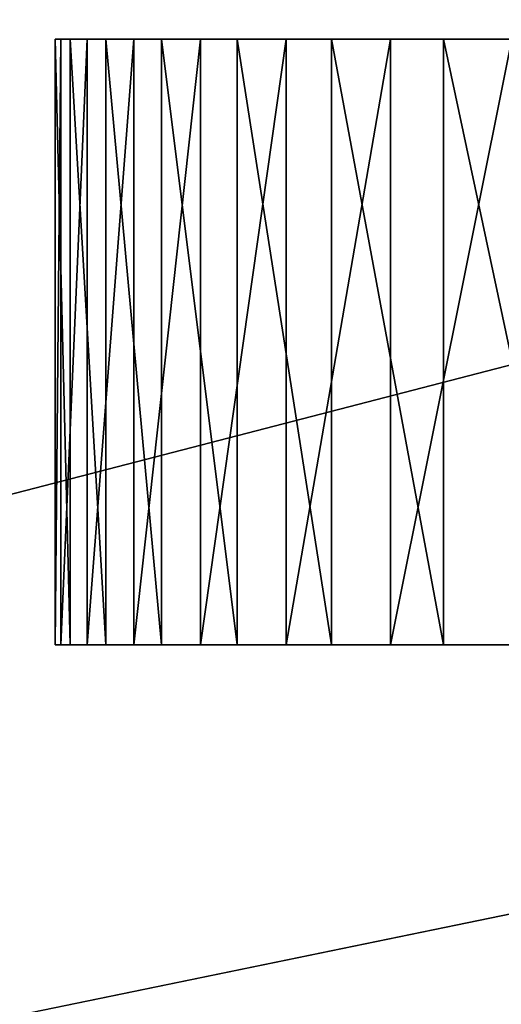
# Model space of a CAD drawing. Extents: x 0 to 180, y -180 to 1.
# Tile 6 of 256: x 79.83 to 82.21, y -148.28 to -143.4. Entities that reach past the tile are written whole.
import ezdxf

# ---------------------------------------------------------------- set-up
doc = ezdxf.new("R2010")
doc.units = 0
doc.header["$LTSCALE"] = 2.54
doc.layers.get('0').update_dxf_attribs({"color": 13, "linetype": 'CONTINUOUS'})

# ---------------------------------------------------------------- blocks, each defined once
blk = doc.blocks.new('GRUPA0_1')
at = {"color": 0}
for p, q in [((174.39769, -121.25748, 3), (31.37648, -158.28824, 3)), ((174.39769, -121.25748, 3), (31.37648, -158.28824, 3)), ((170.80241, -129.63548, 3), (31.37648, -158.28824, 3)), ((170.80241, -129.63548, 3), (31.37648, -158.28824, 3)), ((80.030678, -143.5, 681.71735), (80.002647, -143.5, 682.72992)), ((80.002647, -143.5, 682.72992), (80.077209, -143.5, 683.74017)), ((80.002647, -146.5, 682.72992), (80.030678, -143.5, 681.71735)), ((80.002647, -146.5, 682.72992), (80.030678, -143.5, 681.71735)), ((80.002647, -146.5, 682.72992), (80.002647, -143.5, 682.72992)), ((80.030678, -143.5, 681.71735), (80.002647, -143.5, 682.72992)), ((80.002647, -146.5, 682.72992), (80.002647, -143.5, 682.72992)), ((80.077209, -146.5, 683.74017), (80.002647, -143.5, 682.72992)), ((80.077209, -146.5, 683.74017), (80.002647, -143.5, 682.72992)), ((80.002647, -143.5, 682.72992), (80.077209, -143.5, 683.74017)), ((80.161003, -143.5, 680.71277), (80.030678, -143.5, 681.71735)), ((80.030678, -143.5, 681.71735), (80.253586, -143.5, 684.73773)), ((80.030678, -143.5, 681.71735), (80.253586, -143.5, 684.73773)), ((80.030678, -143.5, 681.71735), (80.077209, -143.5, 683.74017)), ((80.030678, -143.5, 681.71735), (80.077209, -143.5, 683.74017)), ((80.030678, -146.5, 681.71735), (80.161003, -143.5, 680.71277)), ((80.030678, -146.5, 681.71735), (80.161003, -143.5, 680.71277)), ((80.030678, -146.5, 681.71735), (80.030678, -143.5, 681.71735)), ((80.161003, -143.5, 680.71277), (80.030678, -143.5, 681.71735)), ((80.030678, -146.5, 681.71735), (80.030678, -143.5, 681.71735)), ((80.077209, -143.5, 683.74017), (80.253586, -143.5, 684.73773)), ((80.077209, -146.5, 683.74017), (80.077209, -143.5, 683.74017)), ((80.077209, -146.5, 683.74017), (80.077209, -143.5, 683.74017)), ((80.253586, -146.5, 684.73773), (80.077209, -143.5, 683.74017)), ((80.253586, -146.5, 684.73773), (80.077209, -143.5, 683.74017)), ((80.077209, -143.5, 683.74017), (80.253586, -143.5, 684.73773)), ((80.392288, -143.5, 679.72656), (80.161003, -143.5, 680.71277)), ((80.161003, -143.5, 680.71277), (80.253586, -143.5, 684.73773)), ((80.161003, -143.5, 680.71277), (80.253586, -143.5, 684.73773)), ((80.161003, -146.5, 680.71277), (80.392288, -143.5, 679.72656)), ((80.161003, -146.5, 680.71277), (80.392288, -143.5, 679.72656)), ((80.161003, -146.5, 680.71277), (80.161003, -143.5, 680.71277)), ((80.392288, -143.5, 679.72656), (80.161003, -143.5, 680.71277)), ((80.161003, -146.5, 680.71277), (80.161003, -143.5, 680.71277)), ((81.66317, -143.5, 676.97754), (80.253586, -143.5, 684.73773)), ((80.253586, -143.5, 684.73773), (80.529976, -143.5, 685.71228)), ((81.147247, -143.5, 677.8493), (80.253586, -143.5, 684.73773)), ((81.66317, -143.5, 676.97754), (80.253586, -143.5, 684.73773)), ((81.147247, -143.5, 677.8493), (80.253586, -143.5, 684.73773)), ((80.722168, -143.5, 678.7688), (80.253586, -143.5, 684.73773)), ((80.722168, -143.5, 678.7688), (80.253586, -143.5, 684.73773)), ((80.392288, -143.5, 679.72656), (80.253586, -143.5, 684.73773)), ((80.392288, -143.5, 679.72656), (80.253586, -143.5, 684.73773)), ((80.253586, -146.5, 684.73773), (80.253586, -143.5, 684.73773)), ((80.253586, -146.5, 684.73773), (80.253586, -143.5, 684.73773)), ((80.529976, -146.5, 685.71228), (80.253586, -143.5, 684.73773)), ((80.529976, -146.5, 685.71228), (80.253586, -143.5, 684.73773)), ((80.253586, -143.5, 684.73773), (80.529976, -143.5, 685.71228)), ((80.722168, -143.5, 678.7688), (80.392288, -143.5, 679.72656)), ((80.392288, -146.5, 679.72656), (80.722168, -143.5, 678.7688)), ((80.392288, -146.5, 679.72656), (80.722168, -143.5, 678.7688)), ((80.392288, -146.5, 679.72656), (80.392288, -143.5, 679.72656)), ((80.722168, -143.5, 678.7688), (80.392288, -143.5, 679.72656)), ((80.392288, -146.5, 679.72656), (80.392288, -143.5, 679.72656)), ((80.529976, -143.5, 685.71228), (81.66317, -143.5, 676.97754)), ((80.529976, -143.5, 685.71228), (80.903542, -143.5, 686.65381)), ((80.529976, -143.5, 685.71228), (81.66317, -143.5, 676.97754)), ((80.529976, -146.5, 685.71228), (80.529976, -143.5, 685.71228)), ((80.529976, -146.5, 685.71228), (80.529976, -143.5, 685.71228)), ((80.903542, -146.5, 686.65381), (80.529976, -143.5, 685.71228)), ((80.903542, -146.5, 686.65381), (80.529976, -143.5, 685.71228)), ((80.529976, -143.5, 685.71228), (80.903542, -143.5, 686.65381)), ((81.147247, -143.5, 677.8493), (80.722168, -143.5, 678.7688)), ((80.722168, -146.5, 678.7688), (81.147247, -143.5, 677.8493)), ((80.722168, -146.5, 678.7688), (81.147247, -143.5, 677.8493)), ((80.722168, -146.5, 678.7688), (80.722168, -143.5, 678.7688)), ((81.147247, -143.5, 677.8493), (80.722168, -143.5, 678.7688)), ((80.722168, -146.5, 678.7688), (80.722168, -143.5, 678.7688)), ((80.903542, -143.5, 686.65381), (81.66317, -143.5, 676.97754)), ((80.903542, -143.5, 686.65381), (81.66317, -143.5, 676.97754)), ((80.903542, -143.5, 686.65381), (81.370453, -143.5, 687.5528)), ((80.903542, -146.5, 686.65381), (80.903542, -143.5, 686.65381)), ((80.903542, -146.5, 686.65381), (80.903542, -143.5, 686.65381)), ((81.370453, -146.5, 687.5528), (80.903542, -143.5, 686.65381)), ((81.370453, -146.5, 687.5528), (80.903542, -143.5, 686.65381)), ((80.903542, -143.5, 686.65381), (81.370453, -143.5, 687.5528)), ((81.66317, -143.5, 676.97754), (81.147247, -143.5, 677.8493)), ((81.147247, -146.5, 677.8493), (81.66317, -143.5, 676.97754)), ((81.147247, -146.5, 677.8493), (81.66317, -143.5, 676.97754)), ((81.147247, -146.5, 677.8493), (81.147247, -143.5, 677.8493)), ((81.66317, -143.5, 676.97754), (81.147247, -143.5, 677.8493)), ((81.147247, -146.5, 677.8493), (81.147247, -143.5, 677.8493)), ((81.370453, -143.5, 687.5528), (81.66317, -143.5, 676.97754)), ((81.370453, -143.5, 687.5528), (81.66317, -143.5, 676.97754)), ((81.370453, -143.5, 687.5528), (81.925911, -143.5, 688.3999)), ((81.370453, -146.5, 687.5528), (81.370453, -143.5, 687.5528)), ((81.370453, -146.5, 687.5528), (81.370453, -143.5, 687.5528)), ((81.925911, -146.5, 688.3999), (81.370453, -143.5, 687.5528)), ((81.925911, -146.5, 688.3999), (81.370453, -143.5, 687.5528)), ((81.370453, -143.5, 687.5528), (81.925911, -143.5, 688.3999)), ((82.564217, -143.5, 689.18646), (81.66317, -143.5, 676.97754)), ((81.66317, -143.5, 676.97754), (81.925911, -143.5, 688.3999)), ((82.564217, -143.5, 689.18646), (81.66317, -143.5, 676.97754)), ((82.264641, -143.5, 676.16248), (81.66317, -143.5, 676.97754)), ((81.66317, -143.5, 676.97754), (81.925911, -143.5, 688.3999)), ((81.66317, -146.5, 676.97754), (82.264641, -143.5, 676.16248)), ((81.66317, -146.5, 676.97754), (82.264641, -143.5, 676.16248)), ((81.66317, -146.5, 676.97754), (81.66317, -143.5, 676.97754)), ((82.264641, -143.5, 676.16248), (81.66317, -143.5, 676.97754)), ((81.66317, -146.5, 676.97754), (81.66317, -143.5, 676.97754)), ((81.925911, -143.5, 688.3999), (82.564217, -143.5, 689.18646)), ((81.925911, -146.5, 688.3999), (81.925911, -143.5, 688.3999)), ((81.925911, -146.5, 688.3999), (81.925911, -143.5, 688.3999)), ((82.564217, -146.5, 689.18646), (81.925911, -143.5, 688.3999)), ((82.564217, -146.5, 689.18646), (81.925911, -143.5, 688.3999)), ((81.925911, -143.5, 688.3999), (82.564217, -143.5, 689.18646)), ((80.077209, -146.5, 683.74017), (80.002647, -146.5, 682.72992)), ((80.002647, -146.5, 682.72992), (80.030678, -146.5, 681.71735)), ((80.002647, -146.5, 682.72992), (80.030678, -146.5, 681.71735)), ((80.077209, -146.5, 683.74017), (80.002647, -146.5, 682.72992)), ((80.253586, -146.5, 684.73773), (80.030678, -146.5, 681.71735)), ((80.030678, -146.5, 681.71735), (80.161003, -146.5, 680.71277)), ((80.253586, -146.5, 684.73773), (80.030678, -146.5, 681.71735)), ((80.077209, -146.5, 683.74017), (80.030678, -146.5, 681.71735)), ((80.077209, -146.5, 683.74017), (80.030678, -146.5, 681.71735)), ((80.030678, -146.5, 681.71735), (80.161003, -146.5, 680.71277)), ((80.253586, -146.5, 684.73773), (80.077209, -146.5, 683.74017)), ((80.253586, -146.5, 684.73773), (80.077209, -146.5, 683.74017)), ((80.161003, -146.5, 680.71277), (80.392288, -146.5, 679.72656)), ((80.253586, -146.5, 684.73773), (80.161003, -146.5, 680.71277)), ((80.253586, -146.5, 684.73773), (80.161003, -146.5, 680.71277)), ((80.161003, -146.5, 680.71277), (80.392288, -146.5, 679.72656)), ((81.66317, -146.5, 676.97754), (80.253586, -146.5, 684.73773)), ((80.253586, -146.5, 684.73773), (81.147247, -146.5, 677.8493)), ((80.529976, -146.5, 685.71228), (80.253586, -146.5, 684.73773)), ((81.66317, -146.5, 676.97754), (80.253586, -146.5, 684.73773)), ((80.392288, -146.5, 679.72656), (80.253586, -146.5, 684.73773)), ((80.392288, -146.5, 679.72656), (80.253586, -146.5, 684.73773)), ((80.722168, -146.5, 678.7688), (80.253586, -146.5, 684.73773)), ((80.722168, -146.5, 678.7688), (80.253586, -146.5, 684.73773)), ((80.253586, -146.5, 684.73773), (81.147247, -146.5, 677.8493)), ((80.529976, -146.5, 685.71228), (80.253586, -146.5, 684.73773)), ((80.392288, -146.5, 679.72656), (80.722168, -146.5, 678.7688)), ((80.392288, -146.5, 679.72656), (80.722168, -146.5, 678.7688)), ((80.903542, -146.5, 686.65381), (80.529976, -146.5, 685.71228)), ((80.529976, -146.5, 685.71228), (81.66317, -146.5, 676.97754)), ((80.529976, -146.5, 685.71228), (81.66317, -146.5, 676.97754)), ((80.903542, -146.5, 686.65381), (80.529976, -146.5, 685.71228)), ((80.722168, -146.5, 678.7688), (81.147247, -146.5, 677.8493)), ((80.722168, -146.5, 678.7688), (81.147247, -146.5, 677.8493)), ((81.370453, -146.5, 687.5528), (80.903542, -146.5, 686.65381)), ((80.903542, -146.5, 686.65381), (81.66317, -146.5, 676.97754)), ((80.903542, -146.5, 686.65381), (81.66317, -146.5, 676.97754)), ((81.370453, -146.5, 687.5528), (80.903542, -146.5, 686.65381)), ((81.147247, -146.5, 677.8493), (81.66317, -146.5, 676.97754)), ((81.147247, -146.5, 677.8493), (81.66317, -146.5, 676.97754)), ((81.925911, -146.5, 688.3999), (81.370453, -146.5, 687.5528)), ((81.370453, -146.5, 687.5528), (81.66317, -146.5, 676.97754)), ((81.370453, -146.5, 687.5528), (81.66317, -146.5, 676.97754)), ((81.925911, -146.5, 688.3999), (81.370453, -146.5, 687.5528)), ((82.564217, -146.5, 689.18646), (81.66317, -146.5, 676.97754)), ((81.66317, -146.5, 676.97754), (82.264641, -146.5, 676.16248)), ((82.564217, -146.5, 689.18646), (81.66317, -146.5, 676.97754)), ((81.925911, -146.5, 688.3999), (81.66317, -146.5, 676.97754)), ((81.925911, -146.5, 688.3999), (81.66317, -146.5, 676.97754)), ((81.66317, -146.5, 676.97754), (82.264641, -146.5, 676.16248)), ((82.564217, -146.5, 689.18646), (81.925911, -146.5, 688.3999)), ((82.564217, -146.5, 689.18646), (81.925911, -146.5, 688.3999))]:
    blk.add_line(p, q, dxfattribs=at)
mesh = blk.add_polyface(dxfattribs=at)
corners = [(166.37799, -137.60677), (161.16982, -145.08954), (2.873063, -67.441277)]
mesh.append_faces([[corners[k] for k in face] for face in [(0, 1, 2)]], dxfattribs={"color": 0})
mesh = blk.add_polyface(dxfattribs=at)
corners = [(116.94269, -175.87253), (108.11687, -178.1577), (2.873063, -67.441277)]
mesh.append_faces([[corners[k] for k in face] for face in [(0, 1, 2)]], dxfattribs={"color": 0})
mesh = blk.add_polyface(dxfattribs=at)
corners = [(161.16982, -145.08954), (155.23135, -152.00702), (2.873063, -67.441277)]
mesh.append_faces([[corners[k] for k in face] for face in [(0, 1, 2)]], dxfattribs={"color": 0})
mesh = blk.add_polyface(dxfattribs=at)
corners = [(155.23135, -152.00702), (148.62352, -158.28824), (2.873063, -67.441277)]
mesh.append_faces([[corners[k] for k in face] for face in [(0, 1, 2)]], dxfattribs={"color": 0})
mesh = blk.add_polyface(dxfattribs=at)
corners = [(148.62352, -158.28824), (141.41414, -163.86871), (2.873063, -67.441277)]
mesh.append_faces([[corners[k] for k in face] for face in [(0, 1, 2)]], dxfattribs={"color": 0})
mesh = blk.add_polyface(dxfattribs=at)
corners = [(108.11687, -178.1577), (99.105156, -179.53824), (2.873063, -67.441277)]
mesh.append_faces([[corners[k] for k in face] for face in [(0, 1, 2)]], dxfattribs={"color": 0})
mesh = blk.add_polyface(dxfattribs=at)
corners = [(99.105156, -179.53824), (90, -180), (2.873063, -67.441277)]
mesh.append_faces([[corners[k] for k in face] for face in [(0, 1, 2)]], dxfattribs={"color": 0})
mesh = blk.add_polyface(dxfattribs=at)
corners = [(90, -180), (80.894852, -179.53824), (2.873063, -67.441277)]
mesh.append_faces([[corners[k] for k in face] for face in [(0, 1, 2)]], dxfattribs={"color": 0})
mesh = blk.add_polyface(dxfattribs=at)
corners = [(80.894852, -179.53824), (71.883133, -178.1577), (2.873063, -67.441277)]
mesh.append_faces([[corners[k] for k in face] for face in [(0, 1, 2)]], dxfattribs={"color": 0})
mesh = blk.add_polyface(dxfattribs=at)
corners = [(141.41414, -163.86871), (133.67719, -168.69119), (2.873063, -67.441277)]
mesh.append_faces([[corners[k] for k in face] for face in [(0, 1, 2)]], dxfattribs={"color": 0})
mesh = blk.add_polyface(dxfattribs=at)
corners = [(133.67719, -168.69119), (125.49203, -172.70621), (2.873063, -67.441277)]
mesh.append_faces([[corners[k] for k in face] for face in [(0, 1, 2)]], dxfattribs={"color": 0})
mesh = blk.add_polyface(dxfattribs=at)
corners = [(125.49203, -172.70621), (116.94269, -175.87253), (2.873063, -67.441277)]
mesh.append_faces([[corners[k] for k in face] for face in [(0, 1, 2)]], dxfattribs={"color": 0})
mesh = blk.add_polyface(dxfattribs=at)
corners = [(177.12694, -112.55873, 3), (13.622024, -137.60677, 3), (18.830187, -145.08954, 3)]
mesh.append_faces([[corners[k] for k in face] for face in [(0, 1, 2)]], dxfattribs={"color": 0})
mesh = blk.add_polyface(dxfattribs=at)
corners = [(177.12694, -112.55873, 3), (18.830187, -145.08954, 3), (24.76865, -152.00702, 3)]
mesh.append_faces([[corners[k] for k in face] for face in [(0, 1, 2)]], dxfattribs={"color": 0})
mesh = blk.add_polyface(dxfattribs=at)
corners = [(177.12694, -112.55873, 3), (24.76865, -152.00702, 3), (31.37648, -158.28824, 3)]
mesh.append_faces([[corners[k] for k in face] for face in [(0, 1, 2)]], dxfattribs={"color": 0})
mesh = blk.add_polyface(dxfattribs=at)
corners = [(177.12694, -112.55873, 3), (31.37648, -158.28824, 3), (174.39769, -121.25748, 3)]
mesh.append_faces([[corners[k] for k in face] for face in [(0, 1, 2)]], dxfattribs={"color": 0})
mesh = blk.add_polyface(dxfattribs=at)
corners = [(174.39769, -121.25748, 3), (31.37648, -158.28824, 3), (170.80241, -129.63548, 3)]
mesh.append_faces([[corners[k] for k in face] for face in [(0, 1, 2)]], dxfattribs={"color": 0})
mesh = blk.add_polyface(dxfattribs=at)
corners = [(170.80241, -129.63548, 3), (31.37648, -158.28824, 3), (166.37799, -137.60677, 3)]
mesh.append_faces([[corners[k] for k in face] for face in [(0, 1, 2)]], dxfattribs={"color": 0})
mesh = blk.add_polyface(dxfattribs=at)
corners = [(166.37799, -137.60677, 3), (31.37648, -158.28824, 3), (161.16982, -145.08954, 3)]
mesh.append_faces([[corners[k] for k in face] for face in [(0, 1, 2)]], dxfattribs={"color": 0})
mesh = blk.add_polyface(dxfattribs=at)
corners = [(80.077209, -143.5, 683.74017), (80.030678, -143.5, 681.71735), (80.002647, -143.5, 682.72992)]
mesh.append_faces([[corners[k] for k in face] for face in [(0, 1, 2)]], dxfattribs={"color": 0})
mesh = blk.add_polyface(dxfattribs=at)
corners = [(80.030678, -143.5, 681.71735), (80.030678, -146.5, 681.71735), (80.002647, -146.5, 682.72992)]
mesh.append_faces([[corners[k] for k in face] for face in [(0, 1, 2)]], dxfattribs={"color": 0})
mesh = blk.add_polyface(dxfattribs=at)
corners = [(80.030678, -143.5, 681.71735), (80.002647, -146.5, 682.72992), (80.002647, -143.5, 682.72992)]
mesh.append_faces([[corners[k] for k in face] for face in [(0, 1, 2)]], dxfattribs={"color": 0})
mesh = blk.add_polyface(dxfattribs=at)
corners = [(80.002647, -143.5, 682.72992), (80.002647, -146.5, 682.72992), (80.077209, -146.5, 683.74017)]
mesh.append_faces([[corners[k] for k in face] for face in [(0, 1, 2)]], dxfattribs={"color": 0})
mesh = blk.add_polyface(dxfattribs=at)
corners = [(80.002647, -143.5, 682.72992), (80.077209, -146.5, 683.74017), (80.077209, -143.5, 683.74017)]
mesh.append_faces([[corners[k] for k in face] for face in [(0, 1, 2)]], dxfattribs={"color": 0})
mesh = blk.add_polyface(dxfattribs=at)
corners = [(80.253586, -143.5, 684.73773), (80.161003, -143.5, 680.71277), (80.030678, -143.5, 681.71735)]
mesh.append_faces([[corners[k] for k in face] for face in [(0, 1, 2)]], dxfattribs={"color": 0})
mesh = blk.add_polyface(dxfattribs=at)
corners = [(80.253586, -143.5, 684.73773), (80.030678, -143.5, 681.71735), (80.077209, -143.5, 683.74017)]
mesh.append_faces([[corners[k] for k in face] for face in [(0, 1, 2)]], dxfattribs={"color": 0})
mesh = blk.add_polyface(dxfattribs=at)
corners = [(80.161003, -143.5, 680.71277), (80.161003, -146.5, 680.71277), (80.030678, -146.5, 681.71735)]
mesh.append_faces([[corners[k] for k in face] for face in [(0, 1, 2)]], dxfattribs={"color": 0})
mesh = blk.add_polyface(dxfattribs=at)
corners = [(80.161003, -143.5, 680.71277), (80.030678, -146.5, 681.71735), (80.030678, -143.5, 681.71735)]
mesh.append_faces([[corners[k] for k in face] for face in [(0, 1, 2)]], dxfattribs={"color": 0})
mesh = blk.add_polyface(dxfattribs=at)
corners = [(80.077209, -143.5, 683.74017), (80.077209, -146.5, 683.74017), (80.253586, -146.5, 684.73773)]
mesh.append_faces([[corners[k] for k in face] for face in [(0, 1, 2)]], dxfattribs={"color": 0})
mesh = blk.add_polyface(dxfattribs=at)
corners = [(80.077209, -143.5, 683.74017), (80.253586, -146.5, 684.73773), (80.253586, -143.5, 684.73773)]
mesh.append_faces([[corners[k] for k in face] for face in [(0, 1, 2)]], dxfattribs={"color": 0})
mesh = blk.add_polyface(dxfattribs=at)
corners = [(80.253586, -143.5, 684.73773), (80.392288, -143.5, 679.72656), (80.161003, -143.5, 680.71277)]
mesh.append_faces([[corners[k] for k in face] for face in [(0, 1, 2)]], dxfattribs={"color": 0})
mesh = blk.add_polyface(dxfattribs=at)
corners = [(80.392288, -143.5, 679.72656), (80.392288, -146.5, 679.72656), (80.161003, -146.5, 680.71277)]
mesh.append_faces([[corners[k] for k in face] for face in [(0, 1, 2)]], dxfattribs={"color": 0})
mesh = blk.add_polyface(dxfattribs=at)
corners = [(80.392288, -143.5, 679.72656), (80.161003, -146.5, 680.71277), (80.161003, -143.5, 680.71277)]
mesh.append_faces([[corners[k] for k in face] for face in [(0, 1, 2)]], dxfattribs={"color": 0})
mesh = blk.add_polyface(dxfattribs=at)
corners = [(80.529976, -143.5, 685.71228), (81.66317, -143.5, 676.97754), (80.253586, -143.5, 684.73773)]
mesh.append_faces([[corners[k] for k in face] for face in [(0, 1, 2)]], dxfattribs={"color": 0})
mesh = blk.add_polyface(dxfattribs=at)
corners = [(80.253586, -143.5, 684.73773), (81.66317, -143.5, 676.97754), (81.147247, -143.5, 677.8493)]
mesh.append_faces([[corners[k] for k in face] for face in [(0, 1, 2)]], dxfattribs={"color": 0})
mesh = blk.add_polyface(dxfattribs=at)
corners = [(80.253586, -143.5, 684.73773), (81.147247, -143.5, 677.8493), (80.722168, -143.5, 678.7688)]
mesh.append_faces([[corners[k] for k in face] for face in [(0, 1, 2)]], dxfattribs={"color": 0})
mesh = blk.add_polyface(dxfattribs=at)
corners = [(80.253586, -143.5, 684.73773), (80.722168, -143.5, 678.7688), (80.392288, -143.5, 679.72656)]
mesh.append_faces([[corners[k] for k in face] for face in [(0, 1, 2)]], dxfattribs={"color": 0})
mesh = blk.add_polyface(dxfattribs=at)
corners = [(80.253586, -143.5, 684.73773), (80.253586, -146.5, 684.73773), (80.529976, -146.5, 685.71228)]
mesh.append_faces([[corners[k] for k in face] for face in [(0, 1, 2)]], dxfattribs={"color": 0})
mesh = blk.add_polyface(dxfattribs=at)
corners = [(80.253586, -143.5, 684.73773), (80.529976, -146.5, 685.71228), (80.529976, -143.5, 685.71228)]
mesh.append_faces([[corners[k] for k in face] for face in [(0, 1, 2)]], dxfattribs={"color": 0})
mesh = blk.add_polyface(dxfattribs=at)
corners = [(80.722168, -143.5, 678.7688), (80.722168, -146.5, 678.7688), (80.392288, -146.5, 679.72656)]
mesh.append_faces([[corners[k] for k in face] for face in [(0, 1, 2)]], dxfattribs={"color": 0})
mesh = blk.add_polyface(dxfattribs=at)
corners = [(80.722168, -143.5, 678.7688), (80.392288, -146.5, 679.72656), (80.392288, -143.5, 679.72656)]
mesh.append_faces([[corners[k] for k in face] for face in [(0, 1, 2)]], dxfattribs={"color": 0})
mesh = blk.add_polyface(dxfattribs=at)
corners = [(80.903542, -143.5, 686.65381), (81.66317, -143.5, 676.97754), (80.529976, -143.5, 685.71228)]
mesh.append_faces([[corners[k] for k in face] for face in [(0, 1, 2)]], dxfattribs={"color": 0})
mesh = blk.add_polyface(dxfattribs=at)
corners = [(80.529976, -143.5, 685.71228), (80.529976, -146.5, 685.71228), (80.903542, -146.5, 686.65381)]
mesh.append_faces([[corners[k] for k in face] for face in [(0, 1, 2)]], dxfattribs={"color": 0})
mesh = blk.add_polyface(dxfattribs=at)
corners = [(80.529976, -143.5, 685.71228), (80.903542, -146.5, 686.65381), (80.903542, -143.5, 686.65381)]
mesh.append_faces([[corners[k] for k in face] for face in [(0, 1, 2)]], dxfattribs={"color": 0})
mesh = blk.add_polyface(dxfattribs=at)
corners = [(81.147247, -143.5, 677.8493), (81.147247, -146.5, 677.8493), (80.722168, -146.5, 678.7688)]
mesh.append_faces([[corners[k] for k in face] for face in [(0, 1, 2)]], dxfattribs={"color": 0})
mesh = blk.add_polyface(dxfattribs=at)
corners = [(81.147247, -143.5, 677.8493), (80.722168, -146.5, 678.7688), (80.722168, -143.5, 678.7688)]
mesh.append_faces([[corners[k] for k in face] for face in [(0, 1, 2)]], dxfattribs={"color": 0})
mesh = blk.add_polyface(dxfattribs=at)
corners = [(81.370453, -143.5, 687.5528), (81.66317, -143.5, 676.97754), (80.903542, -143.5, 686.65381)]
mesh.append_faces([[corners[k] for k in face] for face in [(0, 1, 2)]], dxfattribs={"color": 0})
mesh = blk.add_polyface(dxfattribs=at)
corners = [(80.903542, -143.5, 686.65381), (80.903542, -146.5, 686.65381), (81.370453, -146.5, 687.5528)]
mesh.append_faces([[corners[k] for k in face] for face in [(0, 1, 2)]], dxfattribs={"color": 0})
mesh = blk.add_polyface(dxfattribs=at)
corners = [(80.903542, -143.5, 686.65381), (81.370453, -146.5, 687.5528), (81.370453, -143.5, 687.5528)]
mesh.append_faces([[corners[k] for k in face] for face in [(0, 1, 2)]], dxfattribs={"color": 0})
mesh = blk.add_polyface(dxfattribs=at)
corners = [(81.66317, -143.5, 676.97754), (81.66317, -146.5, 676.97754), (81.147247, -146.5, 677.8493)]
mesh.append_faces([[corners[k] for k in face] for face in [(0, 1, 2)]], dxfattribs={"color": 0})
mesh = blk.add_polyface(dxfattribs=at)
corners = [(81.66317, -143.5, 676.97754), (81.147247, -146.5, 677.8493), (81.147247, -143.5, 677.8493)]
mesh.append_faces([[corners[k] for k in face] for face in [(0, 1, 2)]], dxfattribs={"color": 0})
mesh = blk.add_polyface(dxfattribs=at)
corners = [(81.925911, -143.5, 688.3999), (81.66317, -143.5, 676.97754), (81.370453, -143.5, 687.5528)]
mesh.append_faces([[corners[k] for k in face] for face in [(0, 1, 2)]], dxfattribs={"color": 0})
mesh = blk.add_polyface(dxfattribs=at)
corners = [(81.370453, -143.5, 687.5528), (81.370453, -146.5, 687.5528), (81.925911, -146.5, 688.3999)]
mesh.append_faces([[corners[k] for k in face] for face in [(0, 1, 2)]], dxfattribs={"color": 0})
mesh = blk.add_polyface(dxfattribs=at)
corners = [(81.370453, -143.5, 687.5528), (81.925911, -146.5, 688.3999), (81.925911, -143.5, 688.3999)]
mesh.append_faces([[corners[k] for k in face] for face in [(0, 1, 2)]], dxfattribs={"color": 0})
mesh = blk.add_polyface(dxfattribs=at)
corners = [(82.564217, -143.5, 689.18646), (81.66317, -143.5, 676.97754), (81.925911, -143.5, 688.3999)]
mesh.append_faces([[corners[k] for k in face] for face in [(0, 1, 2)]], dxfattribs={"color": 0})
mesh = blk.add_polyface(dxfattribs=at)
corners = [(82.564217, -143.5, 689.18646), (82.264641, -143.5, 676.16248), (81.66317, -143.5, 676.97754)]
mesh.append_faces([[corners[k] for k in face] for face in [(0, 1, 2)]], dxfattribs={"color": 0})
mesh = blk.add_polyface(dxfattribs=at)
corners = [(82.264641, -143.5, 676.16248), (82.264641, -146.5, 676.16248), (81.66317, -146.5, 676.97754)]
mesh.append_faces([[corners[k] for k in face] for face in [(0, 1, 2)]], dxfattribs={"color": 0})
mesh = blk.add_polyface(dxfattribs=at)
corners = [(82.264641, -143.5, 676.16248), (81.66317, -146.5, 676.97754), (81.66317, -143.5, 676.97754)]
mesh.append_faces([[corners[k] for k in face] for face in [(0, 1, 2)]], dxfattribs={"color": 0})
mesh = blk.add_polyface(dxfattribs=at)
corners = [(81.925911, -143.5, 688.3999), (81.925911, -146.5, 688.3999), (82.564217, -146.5, 689.18646)]
mesh.append_faces([[corners[k] for k in face] for face in [(0, 1, 2)]], dxfattribs={"color": 0})
mesh = blk.add_polyface(dxfattribs=at)
corners = [(81.925911, -143.5, 688.3999), (82.564217, -146.5, 689.18646), (82.564217, -143.5, 689.18646)]
mesh.append_faces([[corners[k] for k in face] for face in [(0, 1, 2)]], dxfattribs={"color": 0})
mesh = blk.add_polyface(dxfattribs=at)
corners = [(161.16982, -145.08954, 3), (31.37648, -158.28824, 3), (155.23135, -152.00702, 3)]
mesh.append_faces([[corners[k] for k in face] for face in [(0, 1, 2)]], dxfattribs={"color": 0})
mesh = blk.add_polyface(dxfattribs=at)
corners = [(80.077209, -146.5, 683.74017), (80.002647, -146.5, 682.72992), (80.030678, -146.5, 681.71735)]
mesh.append_faces([[corners[k] for k in face] for face in [(0, 1, 2)]], dxfattribs={"color": 0})
mesh = blk.add_polyface(dxfattribs=at)
corners = [(80.253586, -146.5, 684.73773), (80.030678, -146.5, 681.71735), (80.161003, -146.5, 680.71277)]
mesh.append_faces([[corners[k] for k in face] for face in [(0, 1, 2)]], dxfattribs={"color": 0})
mesh = blk.add_polyface(dxfattribs=at)
corners = [(80.253586, -146.5, 684.73773), (80.077209, -146.5, 683.74017), (80.030678, -146.5, 681.71735)]
mesh.append_faces([[corners[k] for k in face] for face in [(0, 1, 2)]], dxfattribs={"color": 0})
mesh = blk.add_polyface(dxfattribs=at)
corners = [(80.253586, -146.5, 684.73773), (80.161003, -146.5, 680.71277), (80.392288, -146.5, 679.72656)]
mesh.append_faces([[corners[k] for k in face] for face in [(0, 1, 2)]], dxfattribs={"color": 0})
mesh = blk.add_polyface(dxfattribs=at)
corners = [(80.253586, -146.5, 684.73773), (81.147247, -146.5, 677.8493), (81.66317, -146.5, 676.97754)]
mesh.append_faces([[corners[k] for k in face] for face in [(0, 1, 2)]], dxfattribs={"color": 0})
mesh = blk.add_polyface(dxfattribs=at)
corners = [(80.529976, -146.5, 685.71228), (80.253586, -146.5, 684.73773), (81.66317, -146.5, 676.97754)]
mesh.append_faces([[corners[k] for k in face] for face in [(0, 1, 2)]], dxfattribs={"color": 0})
mesh = blk.add_polyface(dxfattribs=at)
corners = [(80.253586, -146.5, 684.73773), (80.392288, -146.5, 679.72656), (80.722168, -146.5, 678.7688)]
mesh.append_faces([[corners[k] for k in face] for face in [(0, 1, 2)]], dxfattribs={"color": 0})
mesh = blk.add_polyface(dxfattribs=at)
corners = [(80.253586, -146.5, 684.73773), (80.722168, -146.5, 678.7688), (81.147247, -146.5, 677.8493)]
mesh.append_faces([[corners[k] for k in face] for face in [(0, 1, 2)]], dxfattribs={"color": 0})
mesh = blk.add_polyface(dxfattribs=at)
corners = [(80.903542, -146.5, 686.65381), (80.529976, -146.5, 685.71228), (81.66317, -146.5, 676.97754)]
mesh.append_faces([[corners[k] for k in face] for face in [(0, 1, 2)]], dxfattribs={"color": 0})
mesh = blk.add_polyface(dxfattribs=at)
corners = [(81.370453, -146.5, 687.5528), (80.903542, -146.5, 686.65381), (81.66317, -146.5, 676.97754)]
mesh.append_faces([[corners[k] for k in face] for face in [(0, 1, 2)]], dxfattribs={"color": 0})
mesh = blk.add_polyface(dxfattribs=at)
corners = [(81.925911, -146.5, 688.3999), (81.370453, -146.5, 687.5528), (81.66317, -146.5, 676.97754)]
mesh.append_faces([[corners[k] for k in face] for face in [(0, 1, 2)]], dxfattribs={"color": 0})
mesh = blk.add_polyface(dxfattribs=at)
corners = [(82.564217, -146.5, 689.18646), (81.66317, -146.5, 676.97754), (82.264641, -146.5, 676.16248)]
mesh.append_faces([[corners[k] for k in face] for face in [(0, 1, 2)]], dxfattribs={"color": 0})
mesh = blk.add_polyface(dxfattribs=at)
corners = [(82.564217, -146.5, 689.18646), (81.925911, -146.5, 688.3999), (81.66317, -146.5, 676.97754)]
mesh.append_faces([[corners[k] for k in face] for face in [(0, 1, 2)]], dxfattribs={"color": 0})

msp = doc.modelspace()

# ---------------------------------------------------------------- block references
at = {"color": 0}
msp.add_blockref('GRUPA0_1', (0, 0), dxfattribs=at)

doc.saveas('drawing.dxf')
